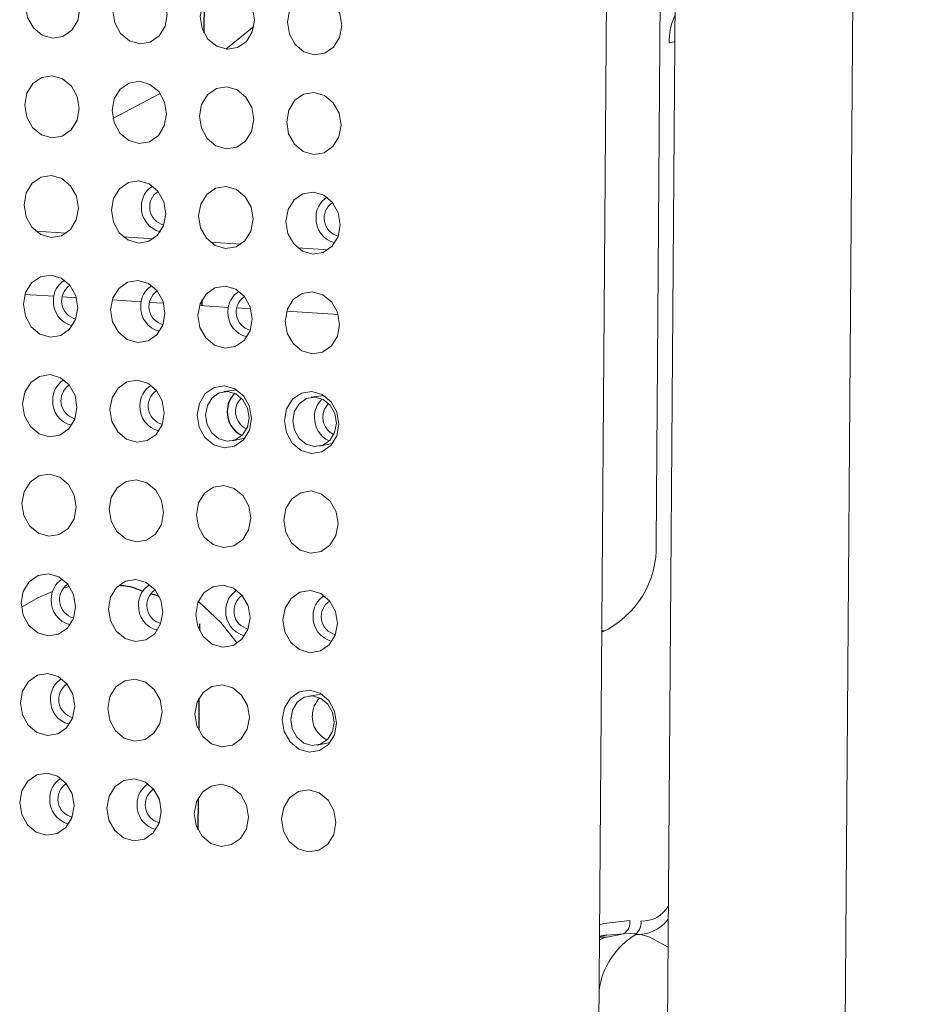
# Model space of a CAD drawing. Header units: millimetres. Extents: x -1472 to 1442, y -78 to 2620.
# Tile 25 of 102: x -894 to -858, y 988 to 1027. Entities that reach past the tile are written whole.
import ezdxf

# ---------------------------------------------------------------- set-up
doc = ezdxf.new("R2010")
doc.units = ezdxf.units.MM

msp = doc.modelspace()

# ---------------------------------------------------------------- linework, layer by layer
at = {"color": 144, "linetype": 'Continuous', "lineweight": 18}
for p, q in [((-864.14, 554.269), (-857.748, 1419.85)), ((-873.995, 552.938), (-867.603, 1418.519)), ((-864.863, 1418.579), (-871.254, 552.998)), ((-867.23, 1177.623), (-868.494, 1006.51)), ((-885.692, 1026.26), (-884.568, 1027.17)), ((-890.196, 1023.489), (-888.314, 1024.493)), ((-892.061, 1018.913), (-893.272, 1018.99)), ((-888.575, 1018.691), (-889.786, 1018.768)), ((-885.089, 1018.468), (-886.3, 1018.546)), ((-881.603, 1018.246), (-882.814, 1018.323)), ((-893.713, 1016.466), (-892.556, 1016.392)), ((-892.219, 1016.37), (-891.658, 1016.334)), ((-890.227, 1016.243), (-889.07, 1016.169)), ((-888.733, 1016.148), (-888.172, 1016.112)), ((-886.741, 1016.021), (-885.585, 1015.947)), ((-885.247, 1015.926), (-884.686, 1015.89)), ((-883.255, 1015.798), (-881.2, 1015.667)), ((-885.25, 1012.652), (-885.767, 1012.582)), ((-881.764, 1012.43), (-882.281, 1012.36)), ((-885.432, 1010.62), (-884.92, 1010.726)), ((-881.946, 1010.398), (-881.434, 1010.504)), ((-892.173, 1004.734), (-891.931, 1004.793)), ((-870.671, 1003.025), (-870.55, 1003.024)), ((-881.852, 1000.491), (-882.369, 1000.421)), ((-882.034, 998.459), (-881.522, 998.565)), ((-870.455, 990.787), (-870.762, 990.788)), ((-870.468, 990.876), (-869.795, 990.923)), ((-870.455, 990.787), (-869.795, 990.923))]:
    msp.add_line(p, q, dxfattribs=at)
at = {"color": 7, "linetype": 'Continuous', "lineweight": 25}
for p, q in [((-886.555, 1028.19), (-886.565, 1026.918)), ((-886.643, 1016.251), (-886.645, 1016.015)), ((-886.739, 1003.305), (-886.741, 1003.04)), ((-886.761, 1000.332), (-886.77, 999.06)), ((-886.79, 996.353), (-886.8, 995.081)), ((-870.468, 990.876), (-870.762, 990.815))]:
    msp.add_line(p, q, dxfattribs=at)
at = {"color": 144, "linetype": 'Continuous', "lineweight": 18, "flags": 128}
for points in [[(-891.515, 1027.87), (-891.601, 1027.401), (-891.839, 1027.014), (-892.193, 1026.768), (-892.609, 1026.7), (-893.024, 1026.821), (-893.374, 1027.112), (-893.607, 1027.529), (-893.686, 1028.009), (-893.6, 1028.478), (-893.361, 1028.865), (-893.007, 1029.111), (-892.591, 1029.179), (-892.176, 1029.058), (-891.826, 1028.767), (-891.594, 1028.35), (-891.515, 1027.87)], [(-888.029, 1027.648), (-888.115, 1027.179), (-888.353, 1026.792), (-888.707, 1026.546), (-889.123, 1026.478), (-889.538, 1026.599), (-889.888, 1026.89), (-890.121, 1027.307), (-890.2, 1027.786), (-890.114, 1028.255), (-889.875, 1028.642), (-889.521, 1028.889), (-889.105, 1028.956), (-888.69, 1028.836), (-888.34, 1028.545), (-888.108, 1028.127), (-888.029, 1027.648)], [(-884.543, 1027.426), (-884.629, 1026.957), (-884.867, 1026.569), (-885.221, 1026.323), (-885.637, 1026.255), (-886.052, 1026.376), (-886.402, 1026.667), (-886.635, 1027.084), (-886.714, 1027.564), (-886.628, 1028.033), (-886.389, 1028.42), (-886.035, 1028.666), (-885.619, 1028.734), (-885.204, 1028.613), (-884.854, 1028.322), (-884.622, 1027.905), (-884.543, 1027.426)], [(-881.057, 1027.203), (-881.143, 1026.734), (-881.381, 1026.347), (-881.735, 1026.101), (-882.151, 1026.033), (-882.566, 1026.154), (-882.916, 1026.445), (-883.149, 1026.862), (-883.228, 1027.342), (-883.142, 1027.811), (-882.903, 1028.198), (-882.549, 1028.444), (-882.133, 1028.512), (-881.718, 1028.391), (-881.368, 1028.1), (-881.136, 1027.683), (-881.057, 1027.203)], [(-867.758, 1026.552), (-867.777, 1026.548), (-867.983, 1026.51)], [(-891.544, 1023.891), (-891.63, 1023.422), (-891.868, 1023.035), (-892.223, 1022.788), (-892.639, 1022.72), (-893.053, 1022.841), (-893.404, 1023.132), (-893.636, 1023.55), (-893.715, 1024.029), (-893.629, 1024.498), (-893.391, 1024.885), (-893.037, 1025.131), (-892.62, 1025.199), (-892.206, 1025.078), (-891.855, 1024.787), (-891.623, 1024.37), (-891.544, 1023.891)], [(-888.058, 1023.668), (-888.144, 1023.199), (-888.382, 1022.812), (-888.737, 1022.566), (-889.153, 1022.498), (-889.567, 1022.619), (-889.918, 1022.91), (-890.15, 1023.327), (-890.229, 1023.807), (-890.143, 1024.276), (-889.905, 1024.663), (-889.551, 1024.909), (-889.134, 1024.977), (-888.72, 1024.856), (-888.369, 1024.565), (-888.137, 1024.148), (-888.058, 1023.668)], [(-884.572, 1023.446), (-884.658, 1022.977), (-884.896, 1022.59), (-885.251, 1022.344), (-885.667, 1022.276), (-886.081, 1022.397), (-886.432, 1022.688), (-886.664, 1023.105), (-886.743, 1023.584), (-886.657, 1024.053), (-886.419, 1024.44), (-886.065, 1024.687), (-885.648, 1024.754), (-885.234, 1024.634), (-884.883, 1024.342), (-884.651, 1023.925), (-884.572, 1023.446)], [(-881.086, 1023.223), (-881.172, 1022.754), (-881.41, 1022.367), (-881.765, 1022.121), (-882.181, 1022.053), (-882.596, 1022.174), (-882.946, 1022.465), (-883.178, 1022.882), (-883.257, 1023.362), (-883.171, 1023.831), (-882.933, 1024.218), (-882.579, 1024.464), (-882.162, 1024.532), (-881.748, 1024.411), (-881.398, 1024.12), (-881.165, 1023.703), (-881.086, 1023.223)], [(-891.573, 1019.911), (-891.659, 1019.442), (-891.898, 1019.055), (-892.252, 1018.809), (-892.668, 1018.741), (-893.083, 1018.862), (-893.433, 1019.153), (-893.665, 1019.57), (-893.745, 1020.049), (-893.658, 1020.518), (-893.42, 1020.905), (-893.066, 1021.152), (-892.65, 1021.22), (-892.235, 1021.099), (-891.885, 1020.808), (-891.652, 1020.39), (-891.573, 1019.911)], [(-888.087, 1019.689), (-888.174, 1019.22), (-888.412, 1018.832), (-888.766, 1018.586), (-889.182, 1018.518), (-889.597, 1018.639), (-889.947, 1018.93), (-890.179, 1019.347), (-890.259, 1019.827), (-890.172, 1020.296), (-889.934, 1020.683), (-889.58, 1020.929), (-889.164, 1020.997), (-888.749, 1020.876), (-888.399, 1020.585), (-888.166, 1020.168), (-888.087, 1019.689)], [(-884.601, 1019.466), (-884.688, 1018.997), (-884.926, 1018.61), (-885.28, 1018.364), (-885.696, 1018.296), (-886.111, 1018.417), (-886.461, 1018.708), (-886.693, 1019.125), (-886.773, 1019.605), (-886.686, 1020.074), (-886.448, 1020.461), (-886.094, 1020.707), (-885.678, 1020.775), (-885.263, 1020.654), (-884.913, 1020.363), (-884.681, 1019.946), (-884.601, 1019.466)], [(-881.115, 1019.244), (-881.202, 1018.775), (-881.44, 1018.388), (-881.794, 1018.142), (-882.21, 1018.074), (-882.625, 1018.195), (-882.975, 1018.486), (-883.207, 1018.903), (-883.287, 1019.382), (-883.2, 1019.851), (-882.962, 1020.238), (-882.608, 1020.485), (-882.192, 1020.552), (-881.777, 1020.432), (-881.427, 1020.14), (-881.195, 1019.723), (-881.115, 1019.244)], [(-891.603, 1015.931), (-891.689, 1015.462), (-891.927, 1015.075), (-892.281, 1014.829), (-892.697, 1014.761), (-893.112, 1014.882), (-893.462, 1015.173), (-893.695, 1015.59), (-893.774, 1016.07), (-893.688, 1016.539), (-893.449, 1016.926), (-893.095, 1017.172), (-892.679, 1017.24), (-892.264, 1017.119), (-891.914, 1016.828), (-891.682, 1016.411), (-891.603, 1015.931)], [(-888.117, 1015.709), (-888.203, 1015.24), (-888.441, 1014.853), (-888.795, 1014.607), (-889.212, 1014.539), (-889.626, 1014.66), (-889.976, 1014.951), (-890.209, 1015.368), (-890.288, 1015.847), (-890.202, 1016.316), (-889.964, 1016.703), (-889.609, 1016.95), (-889.193, 1017.017), (-888.778, 1016.897), (-888.428, 1016.605), (-888.196, 1016.188), (-888.117, 1015.709)], [(-884.631, 1015.486), (-884.717, 1015.017), (-884.955, 1014.63), (-885.309, 1014.384), (-885.726, 1014.316), (-886.14, 1014.437), (-886.49, 1014.728), (-886.723, 1015.145), (-886.802, 1015.625), (-886.716, 1016.094), (-886.478, 1016.481), (-886.123, 1016.727), (-885.707, 1016.795), (-885.292, 1016.674), (-884.942, 1016.383), (-884.71, 1015.966), (-884.631, 1015.486)], [(-881.145, 1015.264), (-881.231, 1014.795), (-881.469, 1014.408), (-881.823, 1014.162), (-882.24, 1014.094), (-882.654, 1014.215), (-883.004, 1014.506), (-883.237, 1014.923), (-883.316, 1015.403), (-883.23, 1015.872), (-882.992, 1016.259), (-882.637, 1016.505), (-882.221, 1016.573), (-881.806, 1016.452), (-881.456, 1016.161), (-881.224, 1015.744), (-881.145, 1015.264)], [(-891.632, 1011.952), (-891.718, 1011.483), (-891.957, 1011.095), (-892.311, 1010.849), (-892.727, 1010.781), (-893.142, 1010.902), (-893.492, 1011.193), (-893.724, 1011.61), (-893.803, 1012.09), (-893.717, 1012.559), (-893.479, 1012.946), (-893.125, 1013.192), (-892.709, 1013.26), (-892.294, 1013.139), (-891.944, 1012.848), (-891.711, 1012.431), (-891.632, 1011.952)], [(-888.146, 1011.729), (-888.232, 1011.26), (-888.471, 1010.873), (-888.825, 1010.627), (-889.241, 1010.559), (-889.656, 1010.68), (-890.006, 1010.971), (-890.238, 1011.388), (-890.317, 1011.868), (-890.231, 1012.337), (-889.993, 1012.724), (-889.639, 1012.97), (-889.223, 1013.038), (-888.808, 1012.917), (-888.458, 1012.626), (-888.225, 1012.209), (-888.146, 1011.729)], [(-884.66, 1011.507), (-884.746, 1011.038), (-884.985, 1010.651), (-885.339, 1010.405), (-885.755, 1010.337), (-886.17, 1010.458), (-886.52, 1010.749), (-886.752, 1011.166), (-886.831, 1011.645), (-886.745, 1012.114), (-886.507, 1012.501), (-886.153, 1012.748), (-885.737, 1012.815), (-885.322, 1012.695), (-884.972, 1012.403), (-884.739, 1011.986), (-884.66, 1011.507)], [(-884.758, 1011.541), (-884.821, 1011.925), (-885.007, 1012.258), (-885.286, 1012.491), (-885.618, 1012.587), (-885.951, 1012.533), (-886.234, 1012.336), (-886.424, 1012.027), (-886.493, 1011.652), (-886.43, 1011.269), (-886.244, 1010.935), (-885.964, 1010.703), (-885.633, 1010.606), (-885.3, 1010.66), (-885.017, 1010.857), (-884.826, 1011.166), (-884.758, 1011.541)], [(-881.174, 1011.284), (-881.26, 1010.815), (-881.499, 1010.428), (-881.853, 1010.182), (-882.269, 1010.114), (-882.684, 1010.235), (-883.034, 1010.526), (-883.266, 1010.943), (-883.345, 1011.423), (-883.259, 1011.892), (-883.021, 1012.279), (-882.667, 1012.525), (-882.251, 1012.593), (-881.836, 1012.472), (-881.486, 1012.181), (-881.253, 1011.764), (-881.174, 1011.284)], [(-881.272, 1011.319), (-881.335, 1011.702), (-881.521, 1012.036), (-881.8, 1012.268), (-882.132, 1012.365), (-882.465, 1012.311), (-882.748, 1012.114), (-882.938, 1011.804), (-883.007, 1011.43), (-882.944, 1011.046), (-882.758, 1010.713), (-882.478, 1010.48), (-882.147, 1010.384), (-881.814, 1010.438), (-881.531, 1010.635), (-881.34, 1010.944), (-881.272, 1011.319)], [(-891.662, 1007.972), (-891.748, 1007.503), (-891.986, 1007.116), (-892.34, 1006.87), (-892.756, 1006.802), (-893.171, 1006.923), (-893.521, 1007.214), (-893.754, 1007.631), (-893.833, 1008.11), (-893.747, 1008.579), (-893.508, 1008.966), (-893.154, 1009.213), (-892.738, 1009.28), (-892.323, 1009.16), (-891.973, 1008.868), (-891.741, 1008.451), (-891.662, 1007.972)], [(-888.176, 1007.749), (-888.262, 1007.28), (-888.5, 1006.893), (-888.854, 1006.647), (-889.27, 1006.579), (-889.685, 1006.7), (-890.035, 1006.991), (-890.268, 1007.408), (-890.347, 1007.888), (-890.261, 1008.357), (-890.022, 1008.744), (-889.668, 1008.99), (-889.252, 1009.058), (-888.837, 1008.937), (-888.487, 1008.646), (-888.255, 1008.229), (-888.176, 1007.749)], [(-884.69, 1007.527), (-884.776, 1007.058), (-885.014, 1006.671), (-885.368, 1006.425), (-885.784, 1006.357), (-886.199, 1006.478), (-886.549, 1006.769), (-886.782, 1007.186), (-886.861, 1007.666), (-886.775, 1008.135), (-886.536, 1008.522), (-886.182, 1008.768), (-885.766, 1008.836), (-885.351, 1008.715), (-885.001, 1008.424), (-884.769, 1008.007), (-884.69, 1007.527)], [(-881.204, 1007.305), (-881.29, 1006.836), (-881.528, 1006.449), (-881.882, 1006.202), (-882.298, 1006.135), (-882.713, 1006.255), (-883.063, 1006.547), (-883.296, 1006.964), (-883.375, 1007.443), (-883.289, 1007.912), (-883.05, 1008.299), (-882.696, 1008.545), (-882.28, 1008.613), (-881.865, 1008.492), (-881.515, 1008.201), (-881.283, 1007.784), (-881.204, 1007.305)], [(-891.691, 1003.992), (-891.777, 1003.523), (-892.015, 1003.136), (-892.37, 1002.89), (-892.786, 1002.822), (-893.2, 1002.943), (-893.551, 1003.234), (-893.783, 1003.651), (-893.862, 1004.131), (-893.776, 1004.6), (-893.538, 1004.987), (-893.183, 1005.233), (-892.767, 1005.301), (-892.353, 1005.18), (-892.002, 1004.889), (-891.77, 1004.472), (-891.691, 1003.992)], [(-888.205, 1003.77), (-888.291, 1003.301), (-888.529, 1002.914), (-888.884, 1002.668), (-889.3, 1002.6), (-889.714, 1002.721), (-890.065, 1003.012), (-890.297, 1003.429), (-890.376, 1003.908), (-890.29, 1004.377), (-890.052, 1004.764), (-889.697, 1005.011), (-889.281, 1005.078), (-888.867, 1004.958), (-888.516, 1004.666), (-888.284, 1004.249), (-888.205, 1003.77)], [(-893.854, 1003.971), (-893.17, 1004.361), (-892.609, 1004.597)], [(-884.719, 1003.547), (-884.805, 1003.078), (-885.043, 1002.691), (-885.398, 1002.445), (-885.814, 1002.377), (-886.228, 1002.498), (-886.579, 1002.789), (-886.811, 1003.206), (-886.89, 1003.686), (-886.804, 1004.155), (-886.566, 1004.542), (-886.212, 1004.788), (-885.795, 1004.856), (-885.381, 1004.735), (-885.03, 1004.444), (-884.798, 1004.027), (-884.719, 1003.547)], [(-881.233, 1003.325), (-881.319, 1002.856), (-881.557, 1002.469), (-881.912, 1002.223), (-882.328, 1002.155), (-882.742, 1002.276), (-883.093, 1002.567), (-883.325, 1002.984), (-883.404, 1003.464), (-883.318, 1003.933), (-883.08, 1004.32), (-882.726, 1004.566), (-882.309, 1004.634), (-881.895, 1004.513), (-881.544, 1004.222), (-881.312, 1003.805), (-881.233, 1003.325)], [(-885.232, 1002.532), (-885.893, 1003.356), (-886.785, 1004.202)], [(-891.72, 1000.012), (-891.806, 999.543), (-892.045, 999.156), (-892.399, 998.91), (-892.815, 998.842), (-893.23, 998.963), (-893.58, 999.254), (-893.812, 999.671), (-893.891, 1000.151), (-893.805, 1000.62), (-893.567, 1001.007), (-893.213, 1001.253), (-892.797, 1001.321), (-892.382, 1001.2), (-892.032, 1000.909), (-891.799, 1000.492), (-891.72, 1000.012)], [(-888.234, 999.79), (-888.32, 999.321), (-888.559, 998.934), (-888.913, 998.688), (-889.329, 998.62), (-889.744, 998.741), (-890.094, 999.032), (-890.326, 999.449), (-890.405, 999.929), (-890.319, 1000.398), (-890.081, 1000.785), (-889.727, 1001.031), (-889.311, 1001.099), (-888.896, 1000.978), (-888.546, 1000.687), (-888.313, 1000.27), (-888.234, 999.79)], [(-884.748, 999.568), (-884.834, 999.099), (-885.073, 998.712), (-885.427, 998.465), (-885.843, 998.398), (-886.258, 998.518), (-886.608, 998.81), (-886.84, 999.227), (-886.92, 999.706), (-886.833, 1000.175), (-886.595, 1000.562), (-886.241, 1000.808), (-885.825, 1000.876), (-885.41, 1000.755), (-885.06, 1000.464), (-884.827, 1000.047), (-884.748, 999.568)], [(-881.262, 999.345), (-881.348, 998.876), (-881.587, 998.489), (-881.941, 998.243), (-882.357, 998.175), (-882.772, 998.296), (-883.122, 998.587), (-883.354, 999.004), (-883.434, 999.484), (-883.347, 999.953), (-883.109, 1000.34), (-882.755, 1000.586), (-882.339, 1000.654), (-881.924, 1000.533), (-881.574, 1000.242), (-881.341, 999.825), (-881.262, 999.345)], [(-881.36, 999.38), (-881.423, 999.763), (-881.609, 1000.097), (-881.889, 1000.329), (-882.22, 1000.426), (-882.553, 1000.372), (-882.836, 1000.175), (-883.026, 999.865), (-883.095, 999.491), (-883.032, 999.107), (-882.846, 998.774), (-882.566, 998.541), (-882.235, 998.445), (-881.902, 998.499), (-881.619, 998.696), (-881.429, 999.005), (-881.36, 999.38)], [(-891.75, 996.033), (-891.836, 995.564), (-892.074, 995.177), (-892.428, 994.931), (-892.844, 994.863), (-893.259, 994.984), (-893.609, 995.275), (-893.842, 995.692), (-893.921, 996.171), (-893.835, 996.64), (-893.596, 997.027), (-893.242, 997.274), (-892.826, 997.341), (-892.411, 997.221), (-892.061, 996.929), (-891.829, 996.512), (-891.75, 996.033)], [(-888.264, 995.81), (-888.35, 995.341), (-888.588, 994.954), (-888.942, 994.708), (-889.358, 994.64), (-889.773, 994.761), (-890.123, 995.052), (-890.356, 995.469), (-890.435, 995.949), (-890.349, 996.418), (-890.11, 996.805), (-889.756, 997.051), (-889.34, 997.119), (-888.925, 996.998), (-888.575, 996.707), (-888.343, 996.29), (-888.264, 995.81)], [(-884.778, 995.588), (-884.864, 995.119), (-885.102, 994.732), (-885.456, 994.486), (-885.872, 994.418), (-886.287, 994.539), (-886.637, 994.83), (-886.87, 995.247), (-886.949, 995.727), (-886.863, 996.196), (-886.624, 996.583), (-886.27, 996.829), (-885.854, 996.897), (-885.439, 996.776), (-885.089, 996.485), (-884.857, 996.068), (-884.778, 995.588)], [(-881.292, 995.366), (-881.378, 994.897), (-881.616, 994.51), (-881.97, 994.263), (-882.386, 994.196), (-882.801, 994.316), (-883.151, 994.608), (-883.384, 995.025), (-883.463, 995.504), (-883.377, 995.973), (-883.138, 996.36), (-882.784, 996.606), (-882.368, 996.674), (-881.953, 996.553), (-881.603, 996.262), (-881.371, 995.845), (-881.292, 995.366)], [(-869.55, 991.462), (-870.584, 991.341), (-870.758, 991.281)], [(-870.521, 990.79), (-870.638, 990.742), (-870.763, 990.684)], [(-869.286, 990.925), (-869.718, 990.949), (-869.738, 990.949)], [(-868.025, 990.398), (-868.775, 990.8), (-869.124, 990.897)]]:
    msp.add_lwpolyline(points, dxfattribs=at)
at = {"color": 144, "linetype": 'Continuous', "lineweight": 18}
for centre, radius, start, end in [((-888.135, 1020.002), 0.922, 121.2607, 181.6657), ((-887.984, 1019.961), 0.745, 123.599, 255.8205), ((-881.163, 1019.557), 0.922, 121.4361, 181.6585), ((-888.076, 1019.925), 0.982, 177.0806, 256.6916), ((-881.011, 1019.517), 0.747, 124.9042, 255.4332), ((-881.101, 1019.482), 0.985, 177.1583, 255.204), ((-891.65, 1016.245), 0.922, 121.4361, 181.6585), ((-891.498, 1016.205), 0.747, 124.9042, 255.4332), ((-888.164, 1016.022), 0.922, 121.4361, 181.6585), ((-888.013, 1015.982), 0.745, 123.6015, 255.818), ((-884.679, 1015.8), 0.922, 121.259, 181.6657), ((-884.526, 1015.76), 0.747, 124.9042, 255.4332), ((-891.588, 1016.169), 0.985, 177.1583, 255.204), ((-888.102, 1015.947), 0.985, 177.1583, 255.204), ((-884.62, 1015.723), 0.982, 177.0806, 256.6933), ((-891.68, 1012.265), 0.922, 121.4361, 181.6585), ((-891.527, 1012.225), 0.747, 124.9042, 255.4332), ((-888.194, 1012.043), 0.922, 121.2639, 181.6655), ((-888.041, 1012.002), 0.747, 124.9042, 255.4332), ((-891.618, 1012.19), 0.985, 177.1583, 255.204), ((-888.135, 1011.966), 0.982, 177.0808, 256.6886), ((-884.539, 1011.783), 0.76, 134.24, 245.1794), ((-881.198, 1011.591), 0.946, 132.3206, 181.2143), ((-881.053, 1011.56), 0.76, 134.235, 245.1845), ((-881.137, 1011.53), 1.007, 177.6662, 245.2164), ((-872.253, 1006.384), 3.761, 294.8596, 1.9224), ((-891.738, 1004.306), 0.922, 121.4361, 181.6585), ((-891.587, 1004.265), 0.745, 123.6, 255.8195), ((-888.253, 1004.083), 0.922, 121.2636, 181.6656), ((-888.101, 1004.042), 0.745, 123.6023, 255.8172), ((-884.766, 1003.861), 0.922, 121.4361, 181.6585), ((-891.676, 1004.23), 0.985, 177.1583, 255.204), ((-884.614, 1003.821), 0.747, 124.9042, 255.4332), ((-881.281, 1003.639), 0.922, 121.2628, 181.6656), ((-881.129, 1003.598), 0.745, 123.6048, 255.8147), ((-888.194, 1004.007), 0.982, 177.0808, 256.6889), ((-884.704, 1003.785), 0.985, 177.1583, 255.204), ((-881.222, 1003.562), 0.982, 177.0807, 256.6896), ((-891.768, 1000.326), 0.922, 121.4361, 181.6585), ((-891.617, 1000.285), 0.745, 123.5967, 255.8227), ((-891.706, 1000.251), 0.985, 177.1583, 255.204), ((-881.286, 999.652), 0.946, 132.3206, 181.2143), ((-881.226, 999.591), 1.007, 177.6662, 245.2164), ((-891.797, 996.346), 0.922, 121.4361, 181.6585), ((-891.645, 996.306), 0.747, 124.9042, 255.4332), ((-888.312, 996.124), 0.922, 121.2583, 181.6658), ((-888.159, 996.084), 0.747, 124.9042, 255.4332), ((-891.735, 996.271), 0.985, 177.1583, 255.204), ((-888.252, 996.047), 0.982, 177.0805, 256.6939), ((-869.054, 992.639), 1.207, 267.5615, 329.6607), ((-869.27, 992.473), 1.581, 267.0836, 322.464), ((-870.091, 991.382), 0.546, 302.7914, 8.3651), ((-869.646, 991.354), 0.546, 302.7914, 8.3651), ((-867.751, 988.271), 3.053, 120.8021, 172.4645)]:
    msp.add_arc(centre, radius, start, end, dxfattribs=at)
at = {"color": 7, "linetype": 'Continuous', "lineweight": 25}
for centre, radius, start, end in [((-884.684, 1011.814), 0.946, 132.3206, 181.2143), ((-884.623, 1011.753), 1.007, 177.6662, 245.2164)]:
    msp.add_arc(centre, radius, start, end, dxfattribs=at)
at = {"color": 144, "linetype": 'Continuous', "lineweight": 18}
msp.add_open_spline([(-867.75, 1027.603), (-867.824, 1027.419), (-867.964, 1027.074), (-867.977, 1026.689), (-867.983, 1026.51)], degree=3, knots=[0, 0, 0, 0, 0.533263, 1, 1, 1, 1], dxfattribs=at)
at = {"color": 7, "linetype": 'Continuous', "lineweight": 25}
for points, knots in [([(-889.953, 1004.847), (-889.866, 1004.844), (-889.541, 1004.832), (-889.223, 1004.703), (-888.99, 1004.608)], [0, 0, 0, 0, 0.265049, 1, 1, 1, 1]), ([(-888.681, 1004.511), (-888.588, 1004.492), (-888.481, 1004.47), (-888.383, 1004.411), (-888.37, 1004.404)], [0, 0, 0, 0, 0.869241, 1, 1, 1, 1])]:
    msp.add_open_spline(points, degree=3, knots=knots, dxfattribs=at)

doc.saveas('drawing.dxf')
